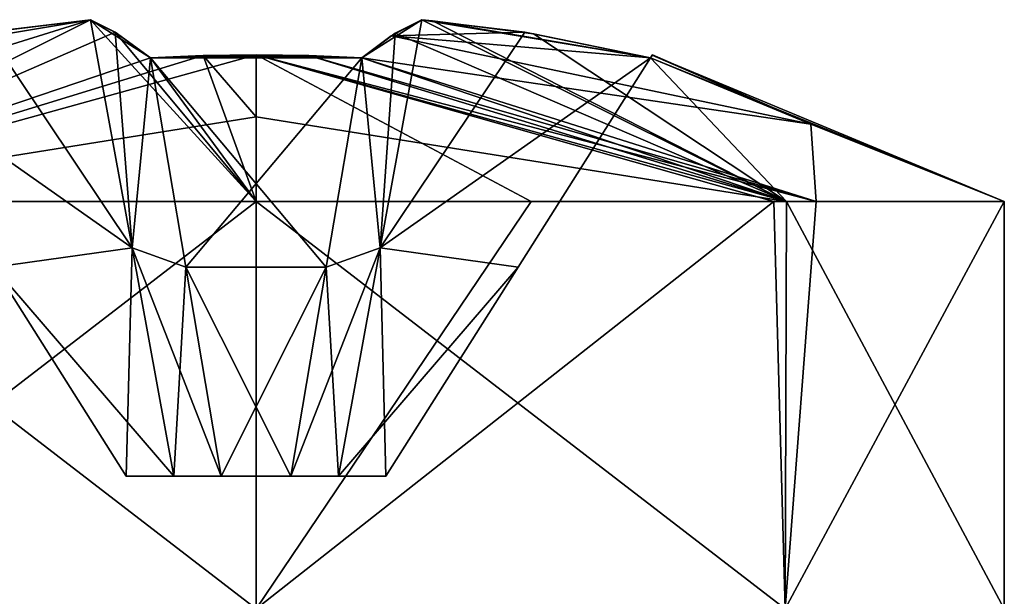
# Model space of a CAD drawing. Header units: millimetres. Extents: x -25 to 25, y -260 to 12.
# Tile 96 of 96: x 18.74 to 24, y 9.07 to 12.15. Entities that reach past the tile are written whole.
import ezdxf

# ---------------------------------------------------------------- set-up
doc = ezdxf.new("R2010")
doc.units = ezdxf.units.MM
doc.header["$LTSCALE"] = 65.185185
for name, color, linetype in [('1000', 7, 'CONTINUOUS'), ('1001', 7, 'CONTINUOUS'), ('1002', 7, 'CONTINUOUS'), ('1003', 7, 'CONTINUOUS'), ('1004', 7, 'CONTINUOUS'), ('1005', 7, 'CONTINUOUS'), ('1006', 7, 'CONTINUOUS'), ('1007', 7, 'CONTINUOUS'), ('1008', 7, 'CONTINUOUS'), ('1009', 7, 'CONTINUOUS'), ('1010', 7, 'CONTINUOUS'), ('1011', 7, 'CONTINUOUS'), ('1012', 7, 'CONTINUOUS'), ('1013', 7, 'CONTINUOUS'), ('1014', 7, 'CONTINUOUS'), ('1015', 7, 'CONTINUOUS'), ('1016', 7, 'CONTINUOUS'), ('1017', 7, 'CONTINUOUS'), ('1018', 7, 'CONTINUOUS'), ('1019', 7, 'CONTINUOUS'), ('1020', 7, 'CONTINUOUS'), ('1021', 7, 'CONTINUOUS'), ('1022', 7, 'CONTINUOUS'), ('991', 7, 'CONTINUOUS'), ('992', 7, 'CONTINUOUS'), ('993', 7, 'CONTINUOUS'), ('994', 7, 'CONTINUOUS'), ('995', 7, 'CONTINUOUS'), ('996', 7, 'CONTINUOUS'), ('997', 7, 'CONTINUOUS'), ('998', 7, 'CONTINUOUS'), ('999', 7, 'CONTINUOUS')]:
    doc.layers.add(name, color=color, linetype=linetype)

msp = doc.modelspace()

# ---------------------------------------------------------------- linework, layer by layer
at = {"layer": '1000', "color": 7, "linetype": 'CONTINUOUS'}
for points in [[(19.2478, 12.0842, 21.8151), (19.1145, 12.1514, 22.3645), (19.3372, 10.9307, 22.5872), (19.2478, 12.0842, 21.8151)], [(19.4351, 11.9465, 21.1418), (19.2478, 12.0842, 21.8151), (19.3372, 10.9307, 22.5872), (19.4351, 11.9465, 21.1418)], [(19.6245, 10.8283, 21.8488), (19.4351, 11.9465, 21.1418), (19.3372, 10.9307, 22.5872), (19.6245, 10.8283, 21.8488)], [(19.6245, 10.8283, 21.8488), (19.3372, 10.9307, 22.5872), (19.5599, 9.71, 22.8099), (19.6245, 10.8283, 21.8488)], [(19.814, 9.71, 22.5557), (19.6245, 10.8283, 21.8488), (19.5599, 9.71, 22.8099), (19.814, 9.71, 22.5557)]]:
    msp.add_3dface(points, dxfattribs=at)
at = {"layer": '1001', "color": 7, "linetype": 'CONTINUOUS'}
for points in [[(20.8855, 12.1514, 24.1355), (22.1082, 11.9465, 23.8149), (20.6628, 10.9307, 23.9128), (20.8855, 12.1514, 24.1355)], [(20.9439, 12.1461, 24.1222), (22.1082, 11.9465, 23.8149), (20.8855, 12.1514, 24.1355), (20.9439, 12.1461, 24.1222)], [(20.9439, 12.1461, 24.1222), (21.4829, 12.0765, 23.9894), (22.1082, 11.9465, 23.8149), (20.9439, 12.1461, 24.1222)], [(20.6628, 10.9307, 23.9128), (22.1082, 11.9465, 23.8149), (21.4012, 10.8283, 23.6255), (20.6628, 10.9307, 23.9128)], [(20.4401, 9.71, 23.6901), (20.6628, 10.9307, 23.9128), (20.6943, 9.71, 23.436), (20.4401, 9.71, 23.6901)], [(20.6943, 9.71, 23.436), (20.6628, 10.9307, 23.9128), (21.4012, 10.8283, 23.6255), (20.6943, 9.71, 23.436)]]:
    msp.add_3dface(points, dxfattribs=at)
at = {"layer": '1002', "color": 7, "linetype": 'CONTINUOUS'}
for points in [[(22.1179, 11.962, 23.447), (22.1193, 11.9642, 23.2301), (22.1082, 11.9465, 22.6851), (22.1179, 11.962, 23.447)], [(22.1082, 11.9465, 23.8149), (22.1179, 11.962, 23.447), (22.1082, 11.9465, 22.6851), (22.1082, 11.9465, 23.8149)], [(22.1082, 11.9465, 23.8149), (22.1082, 11.9465, 22.6851), (21.4012, 10.8283, 22.8745), (22.1082, 11.9465, 23.8149)], [(21.4012, 10.8283, 23.6255), (22.1082, 11.9465, 23.8149), (21.4012, 10.8283, 22.8745), (21.4012, 10.8283, 23.6255)], [(20.6943, 9.71, 23.436), (21.4012, 10.8283, 23.6255), (20.6943, 9.71, 23.064), (20.6943, 9.71, 23.436)], [(20.6943, 9.71, 23.064), (21.4012, 10.8283, 23.6255), (21.4012, 10.8283, 22.8745), (20.6943, 9.71, 23.064)]]:
    msp.add_3dface(points, dxfattribs=at)
at = {"layer": '1003', "color": 7, "linetype": 'CONTINUOUS'}
for points in [[(21.4373, 12.0839, 22.4984), (20.8855, 12.1514, 22.3645), (20.6628, 10.9307, 22.5872), (21.4373, 12.0839, 22.4984)], [(22.1082, 11.9465, 22.6851), (21.4373, 12.0839, 22.4984), (20.6628, 10.9307, 22.5872), (22.1082, 11.9465, 22.6851)], [(21.4012, 10.8283, 22.8745), (22.1082, 11.9465, 22.6851), (20.6628, 10.9307, 22.5872), (21.4012, 10.8283, 22.8745)], [(20.4401, 9.71, 22.8099), (21.4012, 10.8283, 22.8745), (20.6628, 10.9307, 22.5872), (20.4401, 9.71, 22.8099)], [(20.6943, 9.71, 23.064), (21.4012, 10.8283, 22.8745), (20.4401, 9.71, 22.8099), (20.6943, 9.71, 23.064)]]:
    msp.add_3dface(points, dxfattribs=at)
at = {"layer": '1004', "color": 7, "linetype": 'CONTINUOUS'}
for points in [[(20.5649, 11.9465, 21.1418), (20.8855, 12.1514, 22.3645), (20.7222, 12.0651, 21.7001), (20.5649, 11.9465, 21.1418)], [(20.8855, 12.1514, 22.3645), (20.5649, 11.9465, 21.1418), (20.6628, 10.9307, 22.5872), (20.8855, 12.1514, 22.3645)], [(20.5649, 11.9465, 21.1418), (20.3755, 10.8283, 21.8488), (20.6628, 10.9307, 22.5872), (20.5649, 11.9465, 21.1418)], [(20.3755, 10.8283, 21.8488), (20.186, 9.71, 22.5557), (20.6628, 10.9307, 22.5872), (20.3755, 10.8283, 21.8488)], [(20.186, 9.71, 22.5557), (20.4401, 9.71, 22.8099), (20.6628, 10.9307, 22.5872), (20.186, 9.71, 22.5557)]]:
    msp.add_3dface(points, dxfattribs=at)
at = {"layer": '1005', "color": 7, "linetype": 'CONTINUOUS'}
for points in [[(22.8361, 11.1782, 26.0708), (20, 11.1782, 27.25), (22.8284, 9, 26.0784), (22.8361, 11.1782, 26.0708)], [(22.8284, 9, 26.0784), (20, 11.1782, 27.25), (20, 9, 27.25), (22.8284, 9, 26.0784)], [(20, 11.1782, 19.25), (21.47, 11.1782, 19.5299), (20, 9, 19.25), (20, 11.1782, 19.25)], [(21.47, 11.1782, 19.5299), (22.7676, 11.1782, 20.362), (20, 9, 19.25), (21.47, 11.1782, 19.5299)], [(20, 9, 19.25), (22.7676, 11.1782, 20.362), (22.8284, 9, 20.4216), (20, 9, 19.25)], [(22.7676, 11.1782, 20.362), (22.9942, 11.1782, 20.5977), (22.8284, 9, 20.4216), (22.7676, 11.1782, 20.362)], [(22.9942, 11.1782, 20.5977), (24, 11.1782, 23.2444), (22.8284, 9, 20.4216), (22.9942, 11.1782, 20.5977)], [(22.8284, 9, 20.4216), (24, 11.1782, 23.2444), (24, 9, 23.25), (22.8284, 9, 20.4216)], [(24, 9, 23.25), (22.8361, 11.1782, 26.0708), (22.8284, 9, 26.0784), (24, 9, 23.25)], [(24, 11.1782, 23.2444), (22.8361, 11.1782, 26.0708), (24, 9, 23.25), (24, 11.1782, 23.2444)]]:
    msp.add_3dface(points, dxfattribs=at)
at = {"layer": '1006', "color": 7, "linetype": 'CONTINUOUS'}
for points in [[(20, 11.1782, 27.25), (17.1716, 11.1782, 26.0784), (20, 9, 27.25), (20, 11.1782, 27.25)], [(20, 9, 27.25), (17.1716, 11.1782, 26.0784), (17.1716, 9, 26.0784), (20, 9, 27.25)], [(17.1716, 11.1782, 20.4216), (20, 11.1782, 19.25), (17.1716, 9, 20.4216), (17.1716, 11.1782, 20.4216)], [(20, 11.1782, 19.25), (20, 9, 19.25), (17.1716, 9, 20.4216), (20, 11.1782, 19.25)]]:
    msp.add_3dface(points, dxfattribs=at)
at = {"layer": '1007', "color": 7, "linetype": 'CONTINUOUS'}
for points in [[(18.5598, 12.0834, 175.9992), (19.1145, 12.1514, 175.8645), (16, 11.1782, 176.75), (18.5598, 12.0834, 175.9992)], [(16, 11.1782, 176.75), (19.1145, 12.1514, 175.8645), (17.1716, 11.1782, 173.9216), (16, 11.1782, 176.75)], [(19.1145, 12.1514, 175.8645), (19.2478, 12.0842, 175.3151), (17.1716, 11.1782, 173.9216), (19.1145, 12.1514, 175.8645)], [(19.1145, 12.1514, 177.6355), (18.5651, 12.0842, 177.5022), (17.1716, 11.1782, 179.5784), (19.1145, 12.1514, 177.6355)], [(20, 11.1782, 180.75), (19.1145, 12.1514, 177.6355), (17.1716, 11.1782, 179.5784), (20, 11.1782, 180.75)], [(19.2492, 12.0834, 178.1903), (19.1145, 12.1514, 177.6355), (20, 11.1782, 180.75), (19.2492, 12.0834, 178.1903)], [(19.2478, 12.0842, 175.3151), (19.4351, 11.9465, 174.6418), (17.1716, 11.1782, 173.9216), (19.2478, 12.0842, 175.3151)], [(19.4351, 11.9465, 178.8582), (19.2492, 12.0834, 178.1903), (20, 11.1782, 180.75), (19.4351, 11.9465, 178.8582)], [(20, 11.6313, 173.6652), (17.1716, 11.1782, 173.9216), (20, 11.9642, 174.6307), (20, 11.6313, 173.6652)], [(20, 11.9642, 174.6307), (17.1716, 11.1782, 173.9216), (19.7174, 11.9598, 174.6335), (20, 11.9642, 174.6307)], [(17.1716, 11.1782, 173.9216), (19.4351, 11.9465, 174.6418), (19.7174, 11.9598, 174.6335), (17.1716, 11.1782, 173.9216)], [(19.7174, 11.9598, 178.8665), (19.4351, 11.9465, 178.8582), (20, 11.1782, 180.75), (19.7174, 11.9598, 178.8665)], [(20, 11.9642, 178.8693), (19.7174, 11.9598, 178.8665), (20, 11.6313, 179.8348), (20, 11.9642, 178.8693)], [(20, 11.6313, 179.8348), (19.7174, 11.9598, 178.8665), (20, 11.1782, 180.75), (20, 11.6313, 179.8348)], [(20, 11.1782, 172.75), (17.1716, 11.1782, 173.9216), (20, 11.6313, 173.6652), (20, 11.1782, 172.75)]]:
    msp.add_3dface(points, dxfattribs=at)
at = {"layer": '1008', "color": 7, "linetype": 'CONTINUOUS'}
for points in [[(19.7174, 11.9598, 174.6335), (19.4351, 11.9465, 174.6418), (20.2826, 11.9598, 174.6335), (19.7174, 11.9598, 174.6335)], [(20.2826, 11.9598, 174.6335), (19.4351, 11.9465, 174.6418), (20.5649, 11.9465, 174.6418), (20.2826, 11.9598, 174.6335)], [(20, 11.9642, 174.6307), (19.7174, 11.9598, 174.6335), (20.2826, 11.9598, 174.6335), (20, 11.9642, 174.6307)], [(20.5649, 11.9465, 174.6418), (19.4351, 11.9465, 174.6418), (19.6245, 10.8283, 175.3488), (20.5649, 11.9465, 174.6418)], [(20.3755, 10.8283, 175.3488), (20.5649, 11.9465, 174.6418), (19.6245, 10.8283, 175.3488), (20.3755, 10.8283, 175.3488)], [(19.814, 9.71, 176.0557), (20.3755, 10.8283, 175.3488), (19.6245, 10.8283, 175.3488), (19.814, 9.71, 176.0557)], [(20.186, 9.71, 176.0557), (20.3755, 10.8283, 175.3488), (19.814, 9.71, 176.0557), (20.186, 9.71, 176.0557)]]:
    msp.add_3dface(points, dxfattribs=at)
at = {"layer": '1009', "color": 7, "linetype": 'CONTINUOUS'}
for points in [[(20.8855, 12.1514, 175.8645), (21.4373, 12.0839, 175.9984), (20.7222, 12.0651, 175.2001), (20.8855, 12.1514, 175.8645)], [(20.8855, 12.1514, 177.6355), (20.7434, 12.0789, 178.2182), (22.8361, 11.1782, 179.5708), (20.8855, 12.1514, 177.6355)], [(20.9439, 12.1461, 177.6222), (20.8855, 12.1514, 177.6355), (22.8361, 11.1782, 179.5708), (20.9439, 12.1461, 177.6222)], [(21.4829, 12.0765, 177.4894), (20.9439, 12.1461, 177.6222), (22.8361, 11.1782, 179.5708), (21.4829, 12.0765, 177.4894)], [(20.7434, 12.0789, 178.2182), (20.5649, 11.9465, 178.8582), (22.8361, 11.1782, 179.5708), (20.7434, 12.0789, 178.2182)], [(22.9655, 11.5926, 175.6137), (20.5649, 11.9465, 174.6418), (20.7222, 12.0651, 175.2001), (22.9655, 11.5926, 175.6137)], [(21.4373, 12.0839, 175.9984), (22.1082, 11.9465, 176.1851), (20.7222, 12.0651, 175.2001), (21.4373, 12.0839, 175.9984)], [(22.1082, 11.9465, 176.1851), (22.9655, 11.5926, 175.6137), (20.7222, 12.0651, 175.2001), (22.1082, 11.9465, 176.1851)], [(22.1082, 11.9465, 177.3149), (21.4829, 12.0765, 177.4894), (22.8361, 11.1782, 179.5708), (22.1082, 11.9465, 177.3149)], [(20, 11.9642, 178.8693), (20, 11.6313, 179.8348), (22.8361, 11.1782, 179.5708), (20, 11.9642, 178.8693)], [(20, 11.9642, 178.8693), (22.8361, 11.1782, 179.5708), (20.2826, 11.9598, 178.8665), (20, 11.9642, 178.8693)], [(20, 11.1782, 172.75), (20, 11.6313, 173.6652), (20, 11.9642, 174.6307), (20, 11.1782, 172.75)], [(20, 11.1782, 172.75), (20, 11.9642, 174.6307), (21.47, 11.1782, 173.0299), (20, 11.1782, 172.75)], [(20, 11.9642, 174.6307), (20.2826, 11.9598, 174.6335), (22.9942, 11.1782, 174.0977), (20, 11.9642, 174.6307)], [(20, 11.9642, 174.6307), (22.9942, 11.1782, 174.0977), (22.7676, 11.1782, 173.862), (20, 11.9642, 174.6307)], [(21.47, 11.1782, 173.0299), (20, 11.9642, 174.6307), (22.7676, 11.1782, 173.862), (21.47, 11.1782, 173.0299)], [(20.2826, 11.9598, 174.6335), (20.5649, 11.9465, 174.6418), (22.9942, 11.1782, 174.0977), (20.2826, 11.9598, 174.6335)], [(22.8361, 11.1782, 179.5708), (20.5649, 11.9465, 178.8582), (20.2826, 11.9598, 178.8665), (22.8361, 11.1782, 179.5708)], [(22.1193, 11.9642, 176.7301), (22.9655, 11.5926, 175.6137), (22.1082, 11.9465, 176.1851), (22.1193, 11.9642, 176.7301)], [(22.1179, 11.962, 176.947), (22.1082, 11.9465, 177.3149), (24, 11.1782, 176.7444), (22.1179, 11.962, 176.947)], [(22.1179, 11.962, 176.947), (22.9655, 11.5926, 175.6137), (22.1193, 11.9642, 176.7301), (22.1179, 11.962, 176.947)], [(22.9655, 11.5926, 175.6137), (22.1179, 11.962, 176.947), (24, 11.1782, 176.7444), (22.9655, 11.5926, 175.6137)], [(20.5649, 11.9465, 174.6418), (22.9655, 11.5926, 175.6137), (22.9942, 11.1782, 174.0977), (20.5649, 11.9465, 174.6418)], [(24, 11.1782, 176.7444), (22.1082, 11.9465, 177.3149), (22.8361, 11.1782, 179.5708), (24, 11.1782, 176.7444)], [(20, 11.6313, 179.8348), (20, 11.1782, 180.75), (22.8361, 11.1782, 179.5708), (20, 11.6313, 179.8348)], [(22.9942, 11.1782, 174.0977), (22.9655, 11.5926, 175.6137), (24, 11.1782, 176.7444), (22.9942, 11.1782, 174.0977)]]:
    msp.add_3dface(points, dxfattribs=at)
at = {"layer": '1010', "color": 7, "linetype": 'CONTINUOUS'}
for points in [[(20.7434, 12.0789, 178.2182), (20.8855, 12.1514, 177.6355), (20.6628, 10.9307, 177.4128), (20.7434, 12.0789, 178.2182)], [(20.5649, 11.9465, 178.8582), (20.7434, 12.0789, 178.2182), (20.6628, 10.9307, 177.4128), (20.5649, 11.9465, 178.8582)], [(20.5649, 11.9465, 178.8582), (20.6628, 10.9307, 177.4128), (20.3755, 10.8283, 178.1512), (20.5649, 11.9465, 178.8582)], [(20.6628, 10.9307, 177.4128), (20.4401, 9.71, 177.1901), (20.3755, 10.8283, 178.1512), (20.6628, 10.9307, 177.4128)], [(20.4401, 9.71, 177.1901), (20.186, 9.71, 177.4443), (20.3755, 10.8283, 178.1512), (20.4401, 9.71, 177.1901)]]:
    msp.add_3dface(points, dxfattribs=at)
at = {"layer": '1011', "color": 7, "linetype": 'CONTINUOUS'}
for points in [[(19.4351, 11.9465, 178.8582), (19.7174, 11.9598, 178.8665), (20.5649, 11.9465, 178.8582), (19.4351, 11.9465, 178.8582)], [(19.7174, 11.9598, 178.8665), (20, 11.9642, 178.8693), (20.2826, 11.9598, 178.8665), (19.7174, 11.9598, 178.8665)], [(20.5649, 11.9465, 178.8582), (19.7174, 11.9598, 178.8665), (20.2826, 11.9598, 178.8665), (20.5649, 11.9465, 178.8582)], [(19.4351, 11.9465, 178.8582), (20.5649, 11.9465, 178.8582), (20.3755, 10.8283, 178.1512), (19.4351, 11.9465, 178.8582)], [(19.4351, 11.9465, 178.8582), (20.3755, 10.8283, 178.1512), (19.6245, 10.8283, 178.1512), (19.4351, 11.9465, 178.8582)], [(20.3755, 10.8283, 178.1512), (20.186, 9.71, 177.4443), (19.6245, 10.8283, 178.1512), (20.3755, 10.8283, 178.1512)], [(19.6245, 10.8283, 178.1512), (20.186, 9.71, 177.4443), (19.814, 9.71, 177.4443), (19.6245, 10.8283, 178.1512)]]:
    msp.add_3dface(points, dxfattribs=at)
at = {"layer": '1012', "color": 7, "linetype": 'CONTINUOUS'}
for points in [[(19.1145, 12.1514, 177.6355), (19.2492, 12.0834, 178.1903), (19.4351, 11.9465, 178.8582), (19.1145, 12.1514, 177.6355)], [(19.1145, 12.1514, 177.6355), (19.4351, 11.9465, 178.8582), (19.3372, 10.9307, 177.4128), (19.1145, 12.1514, 177.6355)], [(19.4351, 11.9465, 178.8582), (19.6245, 10.8283, 178.1512), (19.3372, 10.9307, 177.4128), (19.4351, 11.9465, 178.8582)], [(19.6245, 10.8283, 178.1512), (19.814, 9.71, 177.4443), (19.3372, 10.9307, 177.4128), (19.6245, 10.8283, 178.1512)], [(19.3372, 10.9307, 177.4128), (19.814, 9.71, 177.4443), (19.5599, 9.71, 177.1901), (19.3372, 10.9307, 177.4128)]]:
    msp.add_3dface(points, dxfattribs=at)
at = {"layer": '1013', "color": 7, "linetype": 'CONTINUOUS'}
for points in [[(18.5651, 12.0842, 177.5022), (19.1145, 12.1514, 177.6355), (19.3372, 10.9307, 177.4128), (18.5651, 12.0842, 177.5022)], [(17.8918, 11.9465, 177.3149), (18.5651, 12.0842, 177.5022), (19.3372, 10.9307, 177.4128), (17.8918, 11.9465, 177.3149)], [(17.8918, 11.9465, 177.3149), (19.3372, 10.9307, 177.4128), (18.5988, 10.8283, 177.1255), (17.8918, 11.9465, 177.3149)], [(19.3372, 10.9307, 177.4128), (19.5599, 9.71, 177.1901), (18.5988, 10.8283, 177.1255), (19.3372, 10.9307, 177.4128)], [(18.5988, 10.8283, 177.1255), (19.5599, 9.71, 177.1901), (19.3057, 9.71, 176.936), (18.5988, 10.8283, 177.1255)]]:
    msp.add_3dface(points, dxfattribs=at)
at = {"layer": '1014', "color": 7, "linetype": 'CONTINUOUS'}
for points in [[(18.5988, 10.8283, 177.1255), (19.3057, 9.71, 176.936), (18.5988, 10.8283, 176.3745), (18.5988, 10.8283, 177.1255)], [(18.5988, 10.8283, 176.3745), (19.3057, 9.71, 176.936), (19.3057, 9.71, 176.564), (18.5988, 10.8283, 176.3745)]]:
    msp.add_3dface(points, dxfattribs=at)
at = {"layer": '1015', "color": 7, "linetype": 'CONTINUOUS'}
for points in [[(19.1145, 12.1514, 175.8645), (18.5598, 12.0834, 175.9992), (17.8918, 11.9465, 176.1851), (19.1145, 12.1514, 175.8645)], [(19.1145, 12.1514, 175.8645), (17.8918, 11.9465, 176.1851), (19.3372, 10.9307, 176.0872), (19.1145, 12.1514, 175.8645)], [(17.8918, 11.9465, 176.1851), (18.5988, 10.8283, 176.3745), (19.3372, 10.9307, 176.0872), (17.8918, 11.9465, 176.1851)], [(18.5988, 10.8283, 176.3745), (19.3057, 9.71, 176.564), (19.3372, 10.9307, 176.0872), (18.5988, 10.8283, 176.3745)], [(19.3372, 10.9307, 176.0872), (19.3057, 9.71, 176.564), (19.5599, 9.71, 176.3099), (19.3372, 10.9307, 176.0872)]]:
    msp.add_3dface(points, dxfattribs=at)
at = {"layer": '1016', "color": 7, "linetype": 'CONTINUOUS'}
for points in [[(19.2478, 12.0842, 175.3151), (19.1145, 12.1514, 175.8645), (19.3372, 10.9307, 176.0872), (19.2478, 12.0842, 175.3151)], [(19.4351, 11.9465, 174.6418), (19.2478, 12.0842, 175.3151), (19.3372, 10.9307, 176.0872), (19.4351, 11.9465, 174.6418)], [(19.6245, 10.8283, 175.3488), (19.4351, 11.9465, 174.6418), (19.3372, 10.9307, 176.0872), (19.6245, 10.8283, 175.3488)], [(19.6245, 10.8283, 175.3488), (19.3372, 10.9307, 176.0872), (19.5599, 9.71, 176.3099), (19.6245, 10.8283, 175.3488)], [(19.814, 9.71, 176.0557), (19.6245, 10.8283, 175.3488), (19.5599, 9.71, 176.3099), (19.814, 9.71, 176.0557)]]:
    msp.add_3dface(points, dxfattribs=at)
at = {"layer": '1017', "color": 7, "linetype": 'CONTINUOUS'}
for points in [[(20.8855, 12.1514, 177.6355), (22.1082, 11.9465, 177.3149), (20.6628, 10.9307, 177.4128), (20.8855, 12.1514, 177.6355)], [(20.9439, 12.1461, 177.6222), (22.1082, 11.9465, 177.3149), (20.8855, 12.1514, 177.6355), (20.9439, 12.1461, 177.6222)], [(20.9439, 12.1461, 177.6222), (21.4829, 12.0765, 177.4894), (22.1082, 11.9465, 177.3149), (20.9439, 12.1461, 177.6222)], [(20.6628, 10.9307, 177.4128), (22.1082, 11.9465, 177.3149), (21.4012, 10.8283, 177.1255), (20.6628, 10.9307, 177.4128)], [(20.4401, 9.71, 177.1901), (20.6628, 10.9307, 177.4128), (20.6943, 9.71, 176.936), (20.4401, 9.71, 177.1901)], [(20.6943, 9.71, 176.936), (20.6628, 10.9307, 177.4128), (21.4012, 10.8283, 177.1255), (20.6943, 9.71, 176.936)]]:
    msp.add_3dface(points, dxfattribs=at)
at = {"layer": '1018', "color": 7, "linetype": 'CONTINUOUS'}
for points in [[(22.1179, 11.962, 176.947), (22.1193, 11.9642, 176.7301), (22.1082, 11.9465, 176.1851), (22.1179, 11.962, 176.947)], [(22.1082, 11.9465, 177.3149), (22.1179, 11.962, 176.947), (22.1082, 11.9465, 176.1851), (22.1082, 11.9465, 177.3149)], [(22.1082, 11.9465, 177.3149), (22.1082, 11.9465, 176.1851), (21.4012, 10.8283, 176.3745), (22.1082, 11.9465, 177.3149)], [(21.4012, 10.8283, 177.1255), (22.1082, 11.9465, 177.3149), (21.4012, 10.8283, 176.3745), (21.4012, 10.8283, 177.1255)], [(20.6943, 9.71, 176.936), (21.4012, 10.8283, 177.1255), (20.6943, 9.71, 176.564), (20.6943, 9.71, 176.936)], [(20.6943, 9.71, 176.564), (21.4012, 10.8283, 177.1255), (21.4012, 10.8283, 176.3745), (20.6943, 9.71, 176.564)]]:
    msp.add_3dface(points, dxfattribs=at)
at = {"layer": '1019', "color": 7, "linetype": 'CONTINUOUS'}
for points in [[(21.4373, 12.0839, 175.9984), (20.8855, 12.1514, 175.8645), (20.6628, 10.9307, 176.0872), (21.4373, 12.0839, 175.9984)], [(22.1082, 11.9465, 176.1851), (21.4373, 12.0839, 175.9984), (20.6628, 10.9307, 176.0872), (22.1082, 11.9465, 176.1851)], [(21.4012, 10.8283, 176.3745), (22.1082, 11.9465, 176.1851), (20.6628, 10.9307, 176.0872), (21.4012, 10.8283, 176.3745)], [(20.4401, 9.71, 176.3099), (21.4012, 10.8283, 176.3745), (20.6628, 10.9307, 176.0872), (20.4401, 9.71, 176.3099)], [(20.6943, 9.71, 176.564), (21.4012, 10.8283, 176.3745), (20.4401, 9.71, 176.3099), (20.6943, 9.71, 176.564)]]:
    msp.add_3dface(points, dxfattribs=at)
at = {"layer": '1020', "color": 7, "linetype": 'CONTINUOUS'}
for points in [[(20.5649, 11.9465, 174.6418), (20.8855, 12.1514, 175.8645), (20.7222, 12.0651, 175.2001), (20.5649, 11.9465, 174.6418)], [(20.8855, 12.1514, 175.8645), (20.5649, 11.9465, 174.6418), (20.6628, 10.9307, 176.0872), (20.8855, 12.1514, 175.8645)], [(20.5649, 11.9465, 174.6418), (20.3755, 10.8283, 175.3488), (20.6628, 10.9307, 176.0872), (20.5649, 11.9465, 174.6418)], [(20.3755, 10.8283, 175.3488), (20.186, 9.71, 176.0557), (20.6628, 10.9307, 176.0872), (20.3755, 10.8283, 175.3488)], [(20.186, 9.71, 176.0557), (20.4401, 9.71, 176.3099), (20.6628, 10.9307, 176.0872), (20.186, 9.71, 176.0557)]]:
    msp.add_3dface(points, dxfattribs=at)
at = {"layer": '1021', "color": 7, "linetype": 'CONTINUOUS'}
for points in [[(22.8361, 11.1782, 179.5708), (20, 11.1782, 180.75), (22.8284, 9, 179.5784), (22.8361, 11.1782, 179.5708)], [(22.8284, 9, 179.5784), (20, 11.1782, 180.75), (20, 9, 180.75), (22.8284, 9, 179.5784)], [(20, 11.1782, 172.75), (21.47, 11.1782, 173.0299), (20, 9, 172.75), (20, 11.1782, 172.75)], [(21.47, 11.1782, 173.0299), (22.7676, 11.1782, 173.862), (20, 9, 172.75), (21.47, 11.1782, 173.0299)], [(20, 9, 172.75), (22.7676, 11.1782, 173.862), (22.8284, 9, 173.9216), (20, 9, 172.75)], [(22.7676, 11.1782, 173.862), (22.9942, 11.1782, 174.0977), (22.8284, 9, 173.9216), (22.7676, 11.1782, 173.862)], [(22.9942, 11.1782, 174.0977), (24, 11.1782, 176.7444), (22.8284, 9, 173.9216), (22.9942, 11.1782, 174.0977)], [(22.8284, 9, 173.9216), (24, 11.1782, 176.7444), (24, 9, 176.75), (22.8284, 9, 173.9216)], [(24, 9, 176.75), (22.8361, 11.1782, 179.5708), (22.8284, 9, 179.5784), (24, 9, 176.75)], [(24, 11.1782, 176.7444), (22.8361, 11.1782, 179.5708), (24, 9, 176.75), (24, 11.1782, 176.7444)]]:
    msp.add_3dface(points, dxfattribs=at)
at = {"layer": '1022', "color": 7, "linetype": 'CONTINUOUS'}
for points in [[(20, 11.1782, 180.75), (17.1716, 11.1782, 179.5784), (20, 9, 180.75), (20, 11.1782, 180.75)], [(20, 9, 180.75), (17.1716, 11.1782, 179.5784), (17.1716, 9, 179.5784), (20, 9, 180.75)], [(17.1716, 11.1782, 173.9216), (20, 11.1782, 172.75), (17.1716, 9, 173.9216), (17.1716, 11.1782, 173.9216)], [(20, 11.1782, 172.75), (20, 9, 172.75), (17.1716, 9, 173.9216), (20, 11.1782, 172.75)]]:
    msp.add_3dface(points, dxfattribs=at)
at = {"layer": '991', "color": 7, "linetype": 'CONTINUOUS'}
for points in [[(18.5598, 12.0834, 22.4992), (19.1145, 12.1514, 22.3645), (16, 11.1782, 23.25), (18.5598, 12.0834, 22.4992)], [(16, 11.1782, 23.25), (19.1145, 12.1514, 22.3645), (17.1716, 11.1782, 20.4216), (16, 11.1782, 23.25)], [(19.1145, 12.1514, 22.3645), (19.2478, 12.0842, 21.8151), (17.1716, 11.1782, 20.4216), (19.1145, 12.1514, 22.3645)], [(19.1145, 12.1514, 24.1355), (18.5651, 12.0842, 24.0022), (17.1716, 11.1782, 26.0784), (19.1145, 12.1514, 24.1355)], [(20, 11.1782, 27.25), (19.1145, 12.1514, 24.1355), (17.1716, 11.1782, 26.0784), (20, 11.1782, 27.25)], [(19.2492, 12.0834, 24.6903), (19.1145, 12.1514, 24.1355), (20, 11.1782, 27.25), (19.2492, 12.0834, 24.6903)], [(19.2478, 12.0842, 21.8151), (19.4351, 11.9465, 21.1418), (17.1716, 11.1782, 20.4216), (19.2478, 12.0842, 21.8151)], [(19.4351, 11.9465, 25.3582), (19.2492, 12.0834, 24.6903), (20, 11.1782, 27.25), (19.4351, 11.9465, 25.3582)], [(20, 11.6313, 20.1652), (17.1716, 11.1782, 20.4216), (20, 11.9642, 21.1307), (20, 11.6313, 20.1652)], [(20, 11.9642, 21.1307), (17.1716, 11.1782, 20.4216), (19.7174, 11.9598, 21.1335), (20, 11.9642, 21.1307)], [(17.1716, 11.1782, 20.4216), (19.4351, 11.9465, 21.1418), (19.7174, 11.9598, 21.1335), (17.1716, 11.1782, 20.4216)], [(19.7174, 11.9598, 25.3665), (19.4351, 11.9465, 25.3582), (20, 11.1782, 27.25), (19.7174, 11.9598, 25.3665)], [(20, 11.9642, 25.3693), (19.7174, 11.9598, 25.3665), (20, 11.6313, 26.3348), (20, 11.9642, 25.3693)], [(20, 11.6313, 26.3348), (19.7174, 11.9598, 25.3665), (20, 11.1782, 27.25), (20, 11.6313, 26.3348)], [(20, 11.1782, 19.25), (17.1716, 11.1782, 20.4216), (20, 11.6313, 20.1652), (20, 11.1782, 19.25)]]:
    msp.add_3dface(points, dxfattribs=at)
at = {"layer": '992', "color": 7, "linetype": 'CONTINUOUS'}
for points in [[(19.7174, 11.9598, 21.1335), (19.4351, 11.9465, 21.1418), (20.2826, 11.9598, 21.1335), (19.7174, 11.9598, 21.1335)], [(20.2826, 11.9598, 21.1335), (19.4351, 11.9465, 21.1418), (20.5649, 11.9465, 21.1418), (20.2826, 11.9598, 21.1335)], [(20, 11.9642, 21.1307), (19.7174, 11.9598, 21.1335), (20.2826, 11.9598, 21.1335), (20, 11.9642, 21.1307)], [(20.5649, 11.9465, 21.1418), (19.4351, 11.9465, 21.1418), (19.6245, 10.8283, 21.8488), (20.5649, 11.9465, 21.1418)], [(20.3755, 10.8283, 21.8488), (20.5649, 11.9465, 21.1418), (19.6245, 10.8283, 21.8488), (20.3755, 10.8283, 21.8488)], [(19.814, 9.71, 22.5557), (20.3755, 10.8283, 21.8488), (19.6245, 10.8283, 21.8488), (19.814, 9.71, 22.5557)], [(20.186, 9.71, 22.5557), (20.3755, 10.8283, 21.8488), (19.814, 9.71, 22.5557), (20.186, 9.71, 22.5557)]]:
    msp.add_3dface(points, dxfattribs=at)
at = {"layer": '993', "color": 7, "linetype": 'CONTINUOUS'}
for points in [[(20.8855, 12.1514, 22.3645), (21.4373, 12.0839, 22.4984), (20.7222, 12.0651, 21.7001), (20.8855, 12.1514, 22.3645)], [(20.8855, 12.1514, 24.1355), (20.7434, 12.0789, 24.7182), (22.8361, 11.1782, 26.0708), (20.8855, 12.1514, 24.1355)], [(20.9439, 12.1461, 24.1222), (20.8855, 12.1514, 24.1355), (22.8361, 11.1782, 26.0708), (20.9439, 12.1461, 24.1222)], [(21.4829, 12.0765, 23.9894), (20.9439, 12.1461, 24.1222), (22.8361, 11.1782, 26.0708), (21.4829, 12.0765, 23.9894)], [(20.7434, 12.0789, 24.7182), (20.5649, 11.9465, 25.3582), (22.8361, 11.1782, 26.0708), (20.7434, 12.0789, 24.7182)], [(22.9655, 11.5926, 22.1137), (20.5649, 11.9465, 21.1418), (20.7222, 12.0651, 21.7001), (22.9655, 11.5926, 22.1137)], [(21.4373, 12.0839, 22.4984), (22.1082, 11.9465, 22.6851), (20.7222, 12.0651, 21.7001), (21.4373, 12.0839, 22.4984)], [(22.1082, 11.9465, 22.6851), (22.9655, 11.5926, 22.1137), (20.7222, 12.0651, 21.7001), (22.1082, 11.9465, 22.6851)], [(22.1082, 11.9465, 23.8149), (21.4829, 12.0765, 23.9894), (22.8361, 11.1782, 26.0708), (22.1082, 11.9465, 23.8149)], [(20, 11.9642, 25.3693), (20, 11.6313, 26.3348), (22.8361, 11.1782, 26.0708), (20, 11.9642, 25.3693)], [(20, 11.9642, 25.3693), (22.8361, 11.1782, 26.0708), (20.2826, 11.9598, 25.3665), (20, 11.9642, 25.3693)], [(20, 11.1782, 19.25), (20, 11.6313, 20.1652), (20, 11.9642, 21.1307), (20, 11.1782, 19.25)], [(20, 11.1782, 19.25), (20, 11.9642, 21.1307), (21.47, 11.1782, 19.5299), (20, 11.1782, 19.25)], [(20, 11.9642, 21.1307), (20.2826, 11.9598, 21.1335), (22.9942, 11.1782, 20.5977), (20, 11.9642, 21.1307)], [(20, 11.9642, 21.1307), (22.9942, 11.1782, 20.5977), (22.7676, 11.1782, 20.362), (20, 11.9642, 21.1307)], [(21.47, 11.1782, 19.5299), (20, 11.9642, 21.1307), (22.7676, 11.1782, 20.362), (21.47, 11.1782, 19.5299)], [(20.2826, 11.9598, 21.1335), (20.5649, 11.9465, 21.1418), (22.9942, 11.1782, 20.5977), (20.2826, 11.9598, 21.1335)], [(22.8361, 11.1782, 26.0708), (20.5649, 11.9465, 25.3582), (20.2826, 11.9598, 25.3665), (22.8361, 11.1782, 26.0708)], [(22.1193, 11.9642, 23.2301), (22.9655, 11.5926, 22.1137), (22.1082, 11.9465, 22.6851), (22.1193, 11.9642, 23.2301)], [(22.1179, 11.962, 23.447), (22.1082, 11.9465, 23.8149), (24, 11.1782, 23.2444), (22.1179, 11.962, 23.447)], [(22.1179, 11.962, 23.447), (22.9655, 11.5926, 22.1137), (22.1193, 11.9642, 23.2301), (22.1179, 11.962, 23.447)], [(22.9655, 11.5926, 22.1137), (22.1179, 11.962, 23.447), (24, 11.1782, 23.2444), (22.9655, 11.5926, 22.1137)], [(20.5649, 11.9465, 21.1418), (22.9655, 11.5926, 22.1137), (22.9942, 11.1782, 20.5977), (20.5649, 11.9465, 21.1418)], [(24, 11.1782, 23.2444), (22.1082, 11.9465, 23.8149), (22.8361, 11.1782, 26.0708), (24, 11.1782, 23.2444)], [(20, 11.6313, 26.3348), (20, 11.1782, 27.25), (22.8361, 11.1782, 26.0708), (20, 11.6313, 26.3348)], [(22.9942, 11.1782, 20.5977), (22.9655, 11.5926, 22.1137), (24, 11.1782, 23.2444), (22.9942, 11.1782, 20.5977)]]:
    msp.add_3dface(points, dxfattribs=at)
at = {"layer": '994', "color": 7, "linetype": 'CONTINUOUS'}
for points in [[(20.7434, 12.0789, 24.7182), (20.8855, 12.1514, 24.1355), (20.6628, 10.9307, 23.9128), (20.7434, 12.0789, 24.7182)], [(20.5649, 11.9465, 25.3582), (20.7434, 12.0789, 24.7182), (20.6628, 10.9307, 23.9128), (20.5649, 11.9465, 25.3582)], [(20.5649, 11.9465, 25.3582), (20.6628, 10.9307, 23.9128), (20.3755, 10.8283, 24.6512), (20.5649, 11.9465, 25.3582)], [(20.6628, 10.9307, 23.9128), (20.4401, 9.71, 23.6901), (20.3755, 10.8283, 24.6512), (20.6628, 10.9307, 23.9128)], [(20.4401, 9.71, 23.6901), (20.186, 9.71, 23.9443), (20.3755, 10.8283, 24.6512), (20.4401, 9.71, 23.6901)]]:
    msp.add_3dface(points, dxfattribs=at)
at = {"layer": '995', "color": 7, "linetype": 'CONTINUOUS'}
for points in [[(19.4351, 11.9465, 25.3582), (19.7174, 11.9598, 25.3665), (20.5649, 11.9465, 25.3582), (19.4351, 11.9465, 25.3582)], [(19.7174, 11.9598, 25.3665), (20, 11.9642, 25.3693), (20.2826, 11.9598, 25.3665), (19.7174, 11.9598, 25.3665)], [(20.5649, 11.9465, 25.3582), (19.7174, 11.9598, 25.3665), (20.2826, 11.9598, 25.3665), (20.5649, 11.9465, 25.3582)], [(19.4351, 11.9465, 25.3582), (20.5649, 11.9465, 25.3582), (20.3755, 10.8283, 24.6512), (19.4351, 11.9465, 25.3582)], [(19.4351, 11.9465, 25.3582), (20.3755, 10.8283, 24.6512), (19.6245, 10.8283, 24.6512), (19.4351, 11.9465, 25.3582)], [(20.3755, 10.8283, 24.6512), (20.186, 9.71, 23.9443), (19.6245, 10.8283, 24.6512), (20.3755, 10.8283, 24.6512)], [(19.6245, 10.8283, 24.6512), (20.186, 9.71, 23.9443), (19.814, 9.71, 23.9443), (19.6245, 10.8283, 24.6512)]]:
    msp.add_3dface(points, dxfattribs=at)
at = {"layer": '996', "color": 7, "linetype": 'CONTINUOUS'}
for points in [[(19.1145, 12.1514, 24.1355), (19.2492, 12.0834, 24.6903), (19.4351, 11.9465, 25.3582), (19.1145, 12.1514, 24.1355)], [(19.1145, 12.1514, 24.1355), (19.4351, 11.9465, 25.3582), (19.3372, 10.9307, 23.9128), (19.1145, 12.1514, 24.1355)], [(19.4351, 11.9465, 25.3582), (19.6245, 10.8283, 24.6512), (19.3372, 10.9307, 23.9128), (19.4351, 11.9465, 25.3582)], [(19.6245, 10.8283, 24.6512), (19.814, 9.71, 23.9443), (19.3372, 10.9307, 23.9128), (19.6245, 10.8283, 24.6512)], [(19.3372, 10.9307, 23.9128), (19.814, 9.71, 23.9443), (19.5599, 9.71, 23.6901), (19.3372, 10.9307, 23.9128)]]:
    msp.add_3dface(points, dxfattribs=at)
at = {"layer": '997', "color": 7, "linetype": 'CONTINUOUS'}
for points in [[(18.5651, 12.0842, 24.0022), (19.1145, 12.1514, 24.1355), (19.3372, 10.9307, 23.9128), (18.5651, 12.0842, 24.0022)], [(17.8918, 11.9465, 23.8149), (18.5651, 12.0842, 24.0022), (19.3372, 10.9307, 23.9128), (17.8918, 11.9465, 23.8149)], [(17.8918, 11.9465, 23.8149), (19.3372, 10.9307, 23.9128), (18.5988, 10.8283, 23.6255), (17.8918, 11.9465, 23.8149)], [(19.3372, 10.9307, 23.9128), (19.5599, 9.71, 23.6901), (18.5988, 10.8283, 23.6255), (19.3372, 10.9307, 23.9128)], [(18.5988, 10.8283, 23.6255), (19.5599, 9.71, 23.6901), (19.3057, 9.71, 23.436), (18.5988, 10.8283, 23.6255)]]:
    msp.add_3dface(points, dxfattribs=at)
at = {"layer": '998', "color": 7, "linetype": 'CONTINUOUS'}
for points in [[(18.5988, 10.8283, 23.6255), (19.3057, 9.71, 23.436), (18.5988, 10.8283, 22.8745), (18.5988, 10.8283, 23.6255)], [(18.5988, 10.8283, 22.8745), (19.3057, 9.71, 23.436), (19.3057, 9.71, 23.064), (18.5988, 10.8283, 22.8745)]]:
    msp.add_3dface(points, dxfattribs=at)
at = {"layer": '999', "color": 7, "linetype": 'CONTINUOUS'}
for points in [[(19.1145, 12.1514, 22.3645), (18.5598, 12.0834, 22.4992), (17.8918, 11.9465, 22.6851), (19.1145, 12.1514, 22.3645)], [(19.1145, 12.1514, 22.3645), (17.8918, 11.9465, 22.6851), (19.3372, 10.9307, 22.5872), (19.1145, 12.1514, 22.3645)], [(17.8918, 11.9465, 22.6851), (18.5988, 10.8283, 22.8745), (19.3372, 10.9307, 22.5872), (17.8918, 11.9465, 22.6851)], [(18.5988, 10.8283, 22.8745), (19.3057, 9.71, 23.064), (19.3372, 10.9307, 22.5872), (18.5988, 10.8283, 22.8745)], [(19.3372, 10.9307, 22.5872), (19.3057, 9.71, 23.064), (19.5599, 9.71, 22.8099), (19.3372, 10.9307, 22.5872)]]:
    msp.add_3dface(points, dxfattribs=at)

doc.saveas('drawing.dxf')
